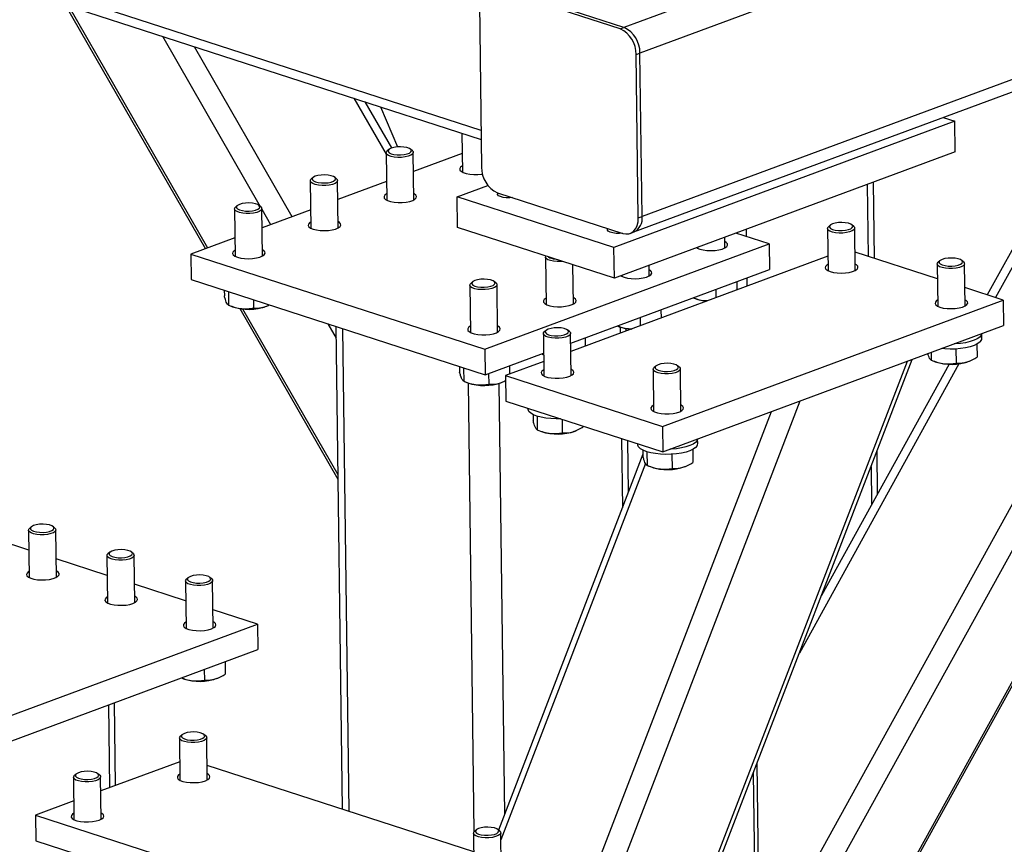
# Model space of a CAD drawing. Header units: millimetres. Extents: x 5 to 589, y 5 to 415.
# Tile 49 of 70: x 479 to 497, y 262 to 277. Entities that reach past the tile are written whole.
import ezdxf

# ---------------------------------------------------------------- set-up
doc = ezdxf.new("R2010")
doc.units = ezdxf.units.MM
doc.layers.add('TRAIT-FORT', color=4, linetype='Continuous', lineweight=25)

msp = doc.modelspace()

# ---------------------------------------------------------------- linework, layer by layer
at = {"layer": 'TRAIT-FORT', "color": 4, "linetype": 'Continuous', "lineweight": 25}
for p, q in [((569.264, 305.905), (490.329, 276.65)), ((569.835, 305.54), (490.622, 276.181)), ((569.874, 302.539), (490.661, 273.181)), ((490.512, 272.899), (569.578, 302.203)), ((447.483, 287.793), (487.706, 274.768)), ((447.716, 287.547), (487.708, 274.596)), ((490.259, 276.624), (487.959, 277.369)), ((490.329, 276.65), (488.028, 277.395)), ((480.078, 277.068), (482.65, 272.591)), ((480.137, 277.048), (482.69, 272.606)), ((487.676, 277.087), (487.715, 274.086)), ((502.349, 276.786), (492.814, 259.499)), ((490.259, 276.624), (490.329, 276.65)), ((502.744, 276.658), (493.03, 259.046)), ((481.862, 276.49), (483.657, 273.367)), ((482.444, 276.301), (484.238, 273.18)), ((490.552, 276.156), (490.622, 276.181)), ((490.591, 273.155), (490.552, 276.156)), ((490.661, 273.181), (490.622, 276.181)), ((503.87, 276.293), (494.697, 259.664)), ((494.798, 259.768), (503.906, 276.281)), ((499.459, 276.215), (496.993, 271.744)), ((499.682, 276.297), (497.143, 271.695)), ((485.375, 275.352), (485.965, 274.325)), ((486.07, 274.439), (485.584, 275.284)), ((485.862, 275.194), (486.176, 274.459)), ((496.398, 274.93), (490.145, 272.612)), ((496.182, 275), (496.398, 274.93)), ((496.406, 274.367), (496.398, 274.93)), ((487.357, 274.71), (487.366, 273.996)), ((485.965, 274.35), (485.977, 273.481)), ((486.015, 274.411), (485.982, 274.382)), ((486.447, 274.388), (486.414, 274.416)), ((486.476, 273.488), (486.465, 274.356)), ((487.362, 274.337), (486.47, 274.007)), ((496.406, 274.367), (490.152, 272.05)), ((484.575, 273.835), (484.587, 272.966)), ((484.625, 273.896), (484.593, 273.867)), ((485.057, 273.873), (485.024, 273.901)), ((485.087, 272.973), (485.075, 273.841)), ((485.972, 273.822), (485.08, 273.492)), ((494.923, 272.414), (494.905, 273.811)), ((487.268, 273.544), (487.831, 273.752)), ((488.008, 273.618), (490.309, 272.873)), ((494.792, 273.769), (494.809, 272.451)), ((487.276, 272.981), (487.268, 273.544)), ((490.145, 272.612), (487.268, 273.544)), ((483.186, 273.32), (483.197, 272.451)), ((483.235, 273.381), (483.203, 273.352)), ((483.668, 273.358), (483.635, 273.386)), ((483.697, 272.457), (483.686, 273.326)), ((483.686, 273.317), (483.848, 273.035)), ((484.582, 273.307), (483.69, 272.977)), ((490.591, 273.155), (490.661, 273.181)), ((490.152, 272.05), (487.276, 272.981)), ((490.443, 272.873), (490.512, 272.899)), ((492.569, 272.945), (492.57, 272.814)), ((494.061, 272.962), (494.071, 272.187)), ((494.11, 273.023), (494.078, 272.994)), ((494.543, 273), (494.51, 273.028)), ((494.571, 272.193), (494.561, 272.968)), ((483.193, 272.792), (482.386, 272.493)), ((492.18, 272.606), (492.178, 272.8)), ((492.99, 272.678), (492.381, 272.876)), ((487.779, 270.747), (492.99, 272.678)), ((490.152, 272.05), (490.145, 272.612)), ((491.68, 272.616), (491.681, 272.599)), ((492.99, 272.678), (492.996, 272.209)), ((496.078, 272.04), (494.567, 272.53)), ((482.386, 272.493), (482.392, 272.024)), ((482.386, 272.493), (487.779, 270.747)), ((488.89, 272.438), (488.901, 271.569)), ((494.068, 272.454), (489.354, 270.706)), ((496.124, 272.371), (496.092, 272.342)), ((496.556, 272.348), (496.523, 272.376)), ((489.352, 270.859), (492.996, 272.209)), ((489.401, 271.575), (489.392, 272.296)), ((490.791, 272.09), (490.788, 272.285)), ((496.074, 272.31), (496.085, 271.535)), ((496.584, 271.541), (496.574, 272.316)), ((482.392, 272.024), (487.785, 270.278)), ((487.982, 271.961), (487.949, 271.989)), ((490.291, 272.101), (490.291, 272.084)), ((492.396, 271.987), (492.398, 271.835)), ((492.58, 272.055), (492.582, 271.903)), ((482.998, 271.828), (483, 271.724)), ((483.072, 271.804), (483.075, 271.557)), ((487.5, 271.923), (487.511, 271.054)), ((487.549, 271.984), (487.517, 271.955)), ((488.011, 271.06), (488, 271.929)), ((492.014, 271.845), (492.016, 271.693)), ((497.286, 271.649), (496.58, 271.878)), ((483.531, 271.655), (483.533, 271.501)), ((491.033, 269.331), (497.286, 271.649)), ((491.595, 271.69), (491.633, 271.675)), ((497.286, 271.649), (497.292, 271.18)), ((483.082, 271.554), (483.149, 271.527)), ((483.282, 271.493), (485.081, 268.363)), ((483.333, 271.486), (485.079, 268.448)), ((483.769, 271.535), (483.792, 271.545)), ((491.006, 271.472), (491.008, 271.319)), ((490.624, 271.33), (490.626, 271.178)), ((484.894, 271.214), (485.047, 270.949)), ((485.044, 271.166), (485.16, 262.306)), ((485.165, 271.126), (485.281, 262.267)), ((488.899, 271.091), (488.867, 271.063)), ((489.331, 271.069), (489.299, 271.097)), ((490.205, 271.175), (490.243, 271.16)), ((490.256, 271.155), (490.257, 271.041)), ((490.371, 271.083), (490.37, 271.127)), ((491.039, 268.862), (497.292, 271.18)), ((488.85, 271.03), (488.86, 270.255)), ((489.36, 270.262), (489.35, 271.037)), ((489.616, 270.957), (489.618, 270.804)), ((496.892, 270.946), (496.891, 271.031)), ((487.779, 270.747), (487.785, 270.278)), ((496.418, 270.751), (496.422, 270.491)), ((496.801, 270.839), (496.804, 270.602)), ((487.785, 270.278), (488.854, 270.674)), ((488.816, 270.66), (488.853, 270.645)), ((488.818, 270.661), (488.855, 270.648)), ((488.967, 253.249), (495.613, 270.558)), ((495.962, 270.687), (495.964, 270.547)), ((495.971, 270.544), (496.038, 270.517)), ((487.313, 270.431), (487.314, 270.327)), ((487.386, 270.407), (487.39, 270.16)), ((488.856, 270.522), (488.156, 270.263)), ((488.226, 270.442), (488.228, 270.289)), ((495.521, 270.524), (488.925, 253.346)), ((490.863, 270.378), (490.873, 269.603)), ((490.912, 270.439), (490.88, 270.411)), ((491.345, 270.417), (491.312, 270.445)), ((491.373, 269.61), (491.363, 270.385)), ((496.472, 270.479), (493.546, 265.173)), ((496.291, 270.471), (493.951, 266.228)), ((496.658, 270.525), (496.681, 270.535)), ((487.845, 270.3), (487.847, 270.103)), ((488.156, 270.263), (488.163, 269.794)), ((488.156, 270.263), (491.033, 269.331)), ((487.396, 270.157), (487.464, 270.13)), ((487.469, 270.128), (487.577, 261.89)), ((488.035, 270.12), (488.139, 262.211)), ((488.083, 270.138), (488.106, 270.148)), ((493.555, 269.795), (488.038, 255.428)), ((488.163, 269.794), (491.039, 268.862)), ((488.568, 269.663), (488.568, 269.652)), ((493.026, 269.599), (487.8, 255.988)), ((488.662, 269.547), (488.664, 269.435)), ((488.736, 269.518), (488.739, 269.267)), ((489.194, 269.46), (489.197, 269.211)), ((489.579, 269.335), (489.579, 269.322)), ((491.033, 269.331), (491.039, 268.862)), ((488.746, 269.264), (488.813, 269.238)), ((489.433, 269.246), (489.456, 269.256)), ((490.283, 269.107), (490.299, 267.838)), ((491.681, 269.015), (491.68, 269.1)), ((490.409, 268.124), (490.397, 269.07)), ((490.581, 269.011), (490.581, 269)), ((490.676, 268.82), (488.028, 261.924)), ((490.675, 268.895), (490.677, 268.783)), ((490.749, 268.866), (490.753, 268.615)), ((491.207, 268.82), (491.21, 268.559)), ((491.589, 268.907), (491.592, 268.67)), ((494.98, 268.094), (494.97, 268.882)), ((490.722, 268.652), (488.07, 261.744)), ((490.759, 268.613), (490.826, 268.586)), ((491.446, 268.594), (491.469, 268.604)), ((494.86, 268.595), (494.869, 267.893)), ((479.458, 267.486), (479.425, 267.458)), ((479.89, 267.464), (479.857, 267.492)), ((479.413, 267.062), (478.477, 267.365)), ((479.408, 267.425), (479.419, 266.557)), ((479.919, 266.563), (479.908, 267.432)), ((480.846, 266.96), (480.858, 266.091)), ((480.896, 267.021), (480.863, 266.992)), ((481.328, 266.998), (481.295, 267.026)), ((481.357, 266.098), (481.346, 266.966)), ((480.851, 266.597), (479.915, 266.9)), ((482.289, 266.131), (481.353, 266.434)), ((482.284, 266.494), (482.296, 265.625)), ((482.334, 266.555), (482.302, 266.526)), ((482.766, 266.532), (482.733, 266.56)), ((482.796, 265.632), (482.784, 266.501)), ((483.605, 265.705), (482.791, 265.968)), ((478.394, 263.773), (483.605, 265.705)), ((483.605, 265.705), (483.611, 265.236)), ((478.4, 263.304), (483.611, 265.236)), ((483.011, 265.013), (483.014, 264.786)), ((482.629, 264.872), (482.632, 264.675)), ((482.21, 264.716), (482.248, 264.701)), ((482.868, 264.709), (482.891, 264.719)), ((480.871, 264.22), (480.89, 262.701)), ((481.004, 262.743), (480.984, 264.262)), ((482.657, 263.651), (482.624, 263.679)), ((482.175, 263.613), (482.185, 262.838)), ((482.225, 263.674), (482.193, 263.645)), ((482.685, 262.845), (482.675, 263.62)), ((482.181, 263.179), (480.733, 262.643)), ((492.767, 263.145), (492.814, 259.499)), ((480.712, 262.93), (480.679, 262.958)), ((487.573, 261.525), (482.682, 263.108)), ((492.699, 262.969), (492.81, 254.517)), ((480.23, 262.892), (480.24, 262.117)), ((480.279, 262.953), (480.247, 262.924)), ((480.74, 262.124), (480.73, 262.898)), ((480.235, 262.458), (479.533, 262.198)), ((479.533, 262.198), (479.539, 261.729)), ((479.533, 262.198), (486.004, 260.102)), ((487.618, 261.928), (487.586, 261.899)), ((488.05, 261.905), (488.017, 261.933)), ((488.078, 261.098), (488.068, 261.873)), ((479.539, 261.729), (486.01, 259.633)), ((487.568, 261.867), (487.578, 261.092))]:
    msp.add_line(p, q, dxfattribs=at)
at = {"layer": 'TRAIT-FORT', "color": 4, "linetype": 'Continuous', "lineweight": 25, "flags": 128}
for points in [[(486.372, 274.287), (486.314, 274.274), (486.248, 274.267), (486.18, 274.267), (486.115, 274.272), (486.057, 274.284), (486.01, 274.301), (485.979, 274.322), (485.966, 274.345), (485.971, 274.368), (485.982, 274.382)], [(486.35, 274.329), (486.393, 274.346), (486.42, 274.367), (486.43, 274.389), (486.42, 274.411), (486.392, 274.43), (486.348, 274.446), (486.292, 274.456), (486.23, 274.46), (486.166, 274.458), (486.106, 274.449), (486.056, 274.434), (486.021, 274.416), (486.002, 274.394), (486.002, 274.372), (486.022, 274.351), (486.058, 274.333), (486.108, 274.32), (486.168, 274.312), (486.232, 274.312), (486.294, 274.317), (486.35, 274.329)], [(486.447, 274.388), (486.46, 274.373), (486.464, 274.35), (486.45, 274.326), (486.419, 274.305), (486.372, 274.287)], [(487.365, 274.111), (487.365, 274.111), (487.332, 274.087), (487.316, 274.061), (487.32, 274.035), (487.342, 274.011), (487.382, 273.989), (487.436, 273.971), (487.501, 273.959), (487.574, 273.953), (487.649, 273.954), (487.722, 273.961), (487.732, 273.962)], [(484.982, 273.772), (484.924, 273.759), (484.858, 273.752), (484.79, 273.752), (484.725, 273.757), (484.667, 273.769), (484.621, 273.786), (484.59, 273.807), (484.576, 273.83), (484.581, 273.853), (484.593, 273.867)], [(484.96, 273.814), (485.003, 273.831), (485.031, 273.852), (485.04, 273.874), (485.03, 273.896), (485.002, 273.915), (484.958, 273.931), (484.902, 273.941), (484.84, 273.945), (484.776, 273.943), (484.716, 273.934), (484.667, 273.919), (484.631, 273.901), (484.612, 273.879), (484.613, 273.857), (484.632, 273.836), (484.668, 273.818), (484.719, 273.805), (484.778, 273.797), (484.842, 273.797), (484.905, 273.802), (484.96, 273.814)], [(485.057, 273.873), (485.07, 273.858), (485.075, 273.835), (485.061, 273.811), (485.029, 273.79), (484.982, 273.772)], [(488.286, 273.528), (488.233, 273.524), (488.169, 273.525), (488.111, 273.533), (488.062, 273.546), (488.028, 273.564), (488.01, 273.585), (488.012, 273.607), (488.017, 273.615)], [(483.57, 273.299), (483.614, 273.316), (483.641, 273.336), (483.65, 273.359), (483.64, 273.38), (483.612, 273.4), (483.568, 273.416), (483.513, 273.426), (483.45, 273.43), (483.386, 273.428), (483.327, 273.419), (483.277, 273.404), (483.241, 273.385), (483.223, 273.364), (483.223, 273.342), (483.242, 273.321), (483.279, 273.303), (483.329, 273.29), (483.389, 273.282), (483.453, 273.282), (483.515, 273.287), (483.57, 273.299)], [(485.975, 273.596), (485.975, 273.596), (485.942, 273.572), (485.927, 273.546), (485.93, 273.52), (485.953, 273.496), (485.992, 273.474), (486.046, 273.456), (486.111, 273.444), (486.184, 273.438), (486.259, 273.439), (486.332, 273.446), (486.399, 273.459), (486.454, 273.477), (486.495, 273.499), (486.52, 273.524), (486.525, 273.55), (486.512, 273.576), (486.481, 273.599), (486.475, 273.603)], [(483.593, 273.257), (483.534, 273.244), (483.469, 273.237), (483.401, 273.237), (483.335, 273.242), (483.277, 273.254), (483.231, 273.271), (483.2, 273.291), (483.186, 273.314), (483.191, 273.338), (483.203, 273.352)], [(483.668, 273.358), (483.681, 273.343), (483.685, 273.319), (483.671, 273.296), (483.639, 273.275), (483.593, 273.257)], [(484.585, 273.081), (484.566, 273.069), (484.542, 273.044), (484.536, 273.018), (484.549, 272.993), (484.58, 272.969), (484.628, 272.95)], [(484.628, 272.95), (484.688, 272.935), (484.757, 272.925), (484.832, 272.923), (484.906, 272.926), (484.977, 272.936), (485.038, 272.952), (485.087, 272.973), (485.12, 272.996), (485.135, 273.022), (485.131, 273.048), (485.109, 273.073), (485.085, 273.088)], [(490.309, 272.873), (490.365, 272.862), (490.418, 272.866), (490.468, 272.884), (490.511, 272.917), (490.546, 272.962), (490.571, 273.018), (490.587, 273.083), (490.591, 273.155)], [(494.446, 272.941), (494.489, 272.958), (494.516, 272.979), (494.526, 273.001), (494.516, 273.023), (494.488, 273.042), (494.444, 273.058), (494.388, 273.068), (494.325, 273.072), (494.262, 273.07), (494.202, 273.061), (494.152, 273.046), (494.116, 273.028), (494.098, 273.006), (494.098, 272.984), (494.117, 272.963), (494.154, 272.945), (494.204, 272.932), (494.264, 272.924), (494.328, 272.924), (494.39, 272.929), (494.446, 272.941)], [(490.3, 272.876), (490.246, 272.872), (490.183, 272.873), (490.124, 272.881), (490.076, 272.894), (490.041, 272.912), (490.024, 272.933), (490.025, 272.955), (490.03, 272.963)], [(494.468, 272.899), (494.41, 272.886), (494.344, 272.879), (494.276, 272.879), (494.21, 272.884), (494.152, 272.896), (494.106, 272.913), (494.075, 272.934), (494.062, 272.957), (494.066, 272.98), (494.078, 272.994)], [(494.543, 273), (494.556, 272.985), (494.56, 272.962), (494.546, 272.938), (494.515, 272.917), (494.468, 272.899)], [(491.721, 272.583), (491.781, 272.568), (491.851, 272.558), (491.925, 272.556), (492, 272.559), (492.07, 272.57), (492.132, 272.585), (492.181, 272.606), (492.214, 272.63), (492.229, 272.655), (492.225, 272.681), (492.203, 272.706), (492.179, 272.721)], [(483.196, 272.566), (483.177, 272.554), (483.153, 272.529), (483.147, 272.503), (483.16, 272.478), (483.191, 272.454), (483.238, 272.434)], [(483.238, 272.434), (483.298, 272.42), (483.368, 272.41), (483.442, 272.408), (483.517, 272.411), (483.587, 272.421), (483.649, 272.437), (483.697, 272.458), (483.73, 272.481), (483.745, 272.507), (483.742, 272.533), (483.72, 272.558), (483.696, 272.573)], [(491.662, 272.609), (491.674, 272.602), (491.721, 272.583)], [(489.201, 272.358), (489.173, 272.355), (489.105, 272.355), (489.039, 272.36), (488.981, 272.372), (488.935, 272.389), (488.904, 272.409), (488.89, 272.432), (488.895, 272.456), (488.895, 272.457)], [(496.459, 272.289), (496.502, 272.306), (496.53, 272.327), (496.539, 272.349), (496.529, 272.371), (496.501, 272.39), (496.457, 272.406), (496.401, 272.416), (496.339, 272.42), (496.275, 272.418), (496.215, 272.409), (496.166, 272.394), (496.13, 272.376), (496.111, 272.354), (496.112, 272.332), (496.131, 272.311), (496.167, 272.293), (496.217, 272.28), (496.277, 272.272), (496.341, 272.272), (496.404, 272.277), (496.459, 272.289)], [(496.556, 272.348), (496.569, 272.333), (496.574, 272.31), (496.56, 272.286), (496.528, 272.265), (496.481, 272.247)], [(490.332, 272.067), (490.392, 272.053), (490.461, 272.043), (490.536, 272.041), (490.61, 272.044), (490.681, 272.054), (490.742, 272.07), (490.791, 272.091), (490.824, 272.114), (490.839, 272.14), (490.835, 272.166), (490.813, 272.191), (490.789, 272.206)], [(494.07, 272.302), (494.051, 272.29), (494.027, 272.265), (494.021, 272.239), (494.034, 272.214), (494.065, 272.19), (494.112, 272.17)], [(494.112, 272.17), (494.172, 272.155), (494.242, 272.146), (494.316, 272.143), (494.391, 272.147), (494.461, 272.157), (494.523, 272.173), (494.571, 272.193), (494.604, 272.217), (494.619, 272.243), (494.616, 272.269), (494.594, 272.294), (494.57, 272.308)], [(496.481, 272.247), (496.423, 272.234), (496.357, 272.227), (496.289, 272.227), (496.224, 272.232), (496.166, 272.244), (496.119, 272.261), (496.088, 272.282), (496.075, 272.305), (496.08, 272.328), (496.092, 272.342)], [(487.885, 271.902), (487.928, 271.919), (487.955, 271.939), (487.965, 271.962), (487.955, 271.983), (487.927, 272.003), (487.883, 272.019), (487.827, 272.029), (487.764, 272.033), (487.701, 272.031), (487.641, 272.022), (487.591, 272.007), (487.555, 271.988), (487.537, 271.967), (487.537, 271.945), (487.556, 271.924), (487.593, 271.906), (487.643, 271.893), (487.703, 271.885), (487.767, 271.884), (487.829, 271.89), (487.885, 271.902)], [(490.273, 272.094), (490.284, 272.087), (490.332, 272.067)], [(487.907, 271.86), (487.849, 271.847), (487.783, 271.84), (487.715, 271.84), (487.649, 271.845), (487.591, 271.857), (487.545, 271.874), (487.514, 271.894), (487.501, 271.917), (487.505, 271.941), (487.517, 271.955)], [(487.982, 271.961), (487.995, 271.946), (487.999, 271.922), (487.985, 271.899), (487.954, 271.878), (487.907, 271.86)], [(488.9, 271.684), (488.899, 271.684), (488.866, 271.66), (488.851, 271.634), (488.855, 271.608), (488.877, 271.584), (488.916, 271.562), (488.971, 271.544), (489.036, 271.532), (489.108, 271.526), (489.184, 271.527), (489.257, 271.534), (489.323, 271.547), (489.379, 271.565), (489.42, 271.587), (489.444, 271.612), (489.45, 271.638), (489.437, 271.664), (489.406, 271.687), (489.4, 271.69)], [(496.083, 271.65), (496.064, 271.638), (496.04, 271.613), (496.034, 271.587), (496.047, 271.562), (496.078, 271.538), (496.125, 271.518)], [(496.125, 271.518), (496.185, 271.503), (496.255, 271.494), (496.329, 271.491), (496.404, 271.495), (496.474, 271.505), (496.536, 271.521), (496.585, 271.541), (496.618, 271.565), (496.633, 271.591), (496.629, 271.617), (496.607, 271.642), (496.583, 271.656)], [(487.51, 271.169), (487.51, 271.169), (487.477, 271.145), (487.462, 271.119), (487.465, 271.093), (487.487, 271.069), (487.527, 271.047), (487.581, 271.029), (487.646, 271.017), (487.719, 271.011), (487.794, 271.012), (487.867, 271.019), (487.933, 271.032), (487.989, 271.05), (488.03, 271.072), (488.054, 271.097), (488.06, 271.123), (488.047, 271.149), (488.016, 271.172), (488.01, 271.175)], [(489.234, 271.01), (489.277, 271.027), (489.305, 271.047), (489.314, 271.069), (489.304, 271.091), (489.276, 271.111), (489.232, 271.126), (489.177, 271.137), (489.114, 271.141), (489.05, 271.138), (488.991, 271.129), (488.941, 271.115), (488.905, 271.096), (488.886, 271.075), (488.887, 271.052), (488.906, 271.031), (488.942, 271.013), (488.993, 271), (489.052, 270.993), (489.116, 270.992), (489.179, 270.998), (489.234, 271.01)], [(489.257, 270.968), (489.198, 270.955), (489.133, 270.948), (489.065, 270.947), (488.999, 270.953), (488.941, 270.965), (488.895, 270.981), (488.864, 271.002), (488.85, 271.025), (488.855, 271.049), (488.867, 271.063)], [(489.331, 271.069), (489.345, 271.054), (489.349, 271.03), (489.335, 271.007), (489.303, 270.986), (489.257, 270.968)], [(496.853, 270.969), (496.809, 270.938), (496.749, 270.91), (496.677, 270.886), (496.594, 270.866), (496.503, 270.852), (496.406, 270.844), (496.383, 270.843)], [(496.891, 271.031), (496.881, 271.002), (496.853, 270.969)], [(496.854, 270.875), (496.81, 270.844), (496.751, 270.816), (496.678, 270.792), (496.595, 270.773), (496.504, 270.759), (496.407, 270.75), (496.309, 270.748), (496.211, 270.752), (496.153, 270.758)], [(488.858, 270.37), (488.858, 270.37), (488.825, 270.346), (488.81, 270.321), (488.814, 270.295), (488.836, 270.27), (488.875, 270.248), (488.929, 270.231), (488.995, 270.219), (489.067, 270.213), (489.142, 270.213), (489.215, 270.22), (489.282, 270.233), (489.337, 270.251), (489.379, 270.274), (489.403, 270.298), (489.409, 270.325), (489.396, 270.35), (489.365, 270.374), (489.358, 270.377)], [(491.27, 270.316), (491.212, 270.303), (491.146, 270.296), (491.078, 270.295), (491.012, 270.301), (490.954, 270.313), (490.908, 270.329), (490.877, 270.35), (490.863, 270.373), (490.868, 270.397), (490.88, 270.411)], [(491.247, 270.358), (491.291, 270.375), (491.318, 270.395), (491.327, 270.417), (491.318, 270.439), (491.289, 270.459), (491.246, 270.474), (491.19, 270.485), (491.127, 270.489), (491.064, 270.486), (491.004, 270.477), (490.954, 270.463), (490.918, 270.444), (490.9, 270.423), (490.9, 270.4), (490.919, 270.379), (490.956, 270.361), (491.006, 270.348), (491.066, 270.341), (491.13, 270.34), (491.192, 270.346), (491.247, 270.358)], [(491.345, 270.417), (491.358, 270.402), (491.362, 270.378), (491.348, 270.355), (491.317, 270.334), (491.27, 270.316)], [(489.163, 269.47), (489.084, 269.469), (488.987, 269.473), (488.893, 269.483), (488.807, 269.498), (488.731, 269.519), (488.668, 269.545), (488.618, 269.574), (488.585, 269.606), (488.569, 269.639), (488.568, 269.652)], [(490.872, 269.718), (490.871, 269.718), (490.838, 269.694), (490.823, 269.669), (490.827, 269.643), (490.849, 269.618), (490.888, 269.596), (490.943, 269.579), (491.008, 269.567), (491.08, 269.561), (491.156, 269.561), (491.229, 269.568), (491.295, 269.581), (491.351, 269.599), (491.392, 269.622), (491.416, 269.647), (491.422, 269.673), (491.409, 269.698), (491.378, 269.722), (491.372, 269.725)], [(491.679, 269.1), (491.669, 269.071), (491.641, 269.037)], [(491.643, 268.944), (491.598, 268.913), (491.539, 268.884), (491.467, 268.86), (491.384, 268.841), (491.292, 268.827), (491.196, 268.819), (491.097, 268.817), (491, 268.821), (490.907, 268.831), (490.821, 268.847), (490.745, 268.867), (490.681, 268.893), (490.632, 268.922), (490.598, 268.954), (490.582, 268.987), (490.581, 269)], [(491.641, 269.037), (491.597, 269.006), (491.538, 268.978), (491.466, 268.954), (491.382, 268.935), (491.291, 268.921), (491.195, 268.913), (491.172, 268.912)], [(479.793, 267.405), (479.836, 267.422), (479.863, 267.442), (479.873, 267.464), (479.863, 267.486), (479.835, 267.506), (479.791, 267.522), (479.735, 267.532), (479.673, 267.536), (479.609, 267.534), (479.549, 267.525), (479.499, 267.51), (479.463, 267.491), (479.445, 267.47), (479.445, 267.448), (479.464, 267.427), (479.501, 267.409), (479.551, 267.395), (479.611, 267.388), (479.675, 267.387), (479.737, 267.393), (479.793, 267.405)], [(479.815, 267.363), (479.757, 267.35), (479.691, 267.343), (479.623, 267.342), (479.557, 267.348), (479.499, 267.36), (479.453, 267.377), (479.422, 267.397), (479.409, 267.42), (479.414, 267.444), (479.425, 267.458)], [(479.89, 267.464), (479.903, 267.449), (479.907, 267.425), (479.893, 267.402), (479.862, 267.381), (479.815, 267.363)], [(481.253, 266.897), (481.195, 266.884), (481.129, 266.877), (481.061, 266.877), (480.996, 266.882), (480.938, 266.894), (480.891, 266.911), (480.86, 266.932), (480.847, 266.955), (480.852, 266.978), (480.863, 266.992)], [(481.231, 266.939), (481.274, 266.956), (481.301, 266.977), (481.311, 266.999), (481.301, 267.021), (481.273, 267.04), (481.229, 267.056), (481.173, 267.066), (481.111, 267.07), (481.047, 267.068), (480.987, 267.059), (480.937, 267.044), (480.902, 267.026), (480.883, 267.004), (480.883, 266.982), (480.903, 266.961), (480.939, 266.943), (480.989, 266.93), (481.049, 266.922), (481.113, 266.922), (481.175, 266.927), (481.231, 266.939)], [(481.328, 266.998), (481.341, 266.983), (481.345, 266.96), (481.331, 266.936), (481.3, 266.915), (481.253, 266.897)], [(479.418, 266.672), (479.408, 266.666), (479.379, 266.641), (479.369, 266.616), (479.377, 266.59), (479.404, 266.566), (479.447, 266.545), (479.504, 266.528), (479.572, 266.518), (479.646, 266.513), (479.721, 266.516), (479.792, 266.524), (479.857, 266.538), (479.909, 266.558), (479.946, 266.581), (479.966, 266.606), (479.967, 266.632), (479.949, 266.658), (479.918, 266.678)], [(482.669, 266.474), (482.712, 266.49), (482.74, 266.511), (482.749, 266.533), (482.739, 266.555), (482.711, 266.575), (482.667, 266.59), (482.611, 266.601), (482.549, 266.605), (482.485, 266.602), (482.425, 266.593), (482.375, 266.579), (482.34, 266.56), (482.321, 266.538), (482.321, 266.516), (482.341, 266.495), (482.377, 266.477), (482.427, 266.464), (482.487, 266.457), (482.551, 266.456), (482.613, 266.462), (482.669, 266.474)], [(482.691, 266.432), (482.633, 266.419), (482.567, 266.412), (482.499, 266.411), (482.434, 266.417), (482.376, 266.428), (482.329, 266.445), (482.298, 266.466), (482.285, 266.489), (482.29, 266.512), (482.302, 266.526)], [(482.766, 266.532), (482.779, 266.517), (482.784, 266.494), (482.769, 266.471), (482.738, 266.449), (482.691, 266.432)], [(480.856, 266.206), (480.829, 266.188), (480.81, 266.163), (480.809, 266.137), (480.826, 266.112), (480.862, 266.089), (480.912, 266.07), (480.975, 266.057), (481.046, 266.049), (481.121, 266.048), (481.195, 266.053), (481.264, 266.065), (481.322, 266.082)], [(481.322, 266.082), (481.368, 266.103), (481.396, 266.128), (481.407, 266.154), (481.398, 266.18), (481.372, 266.204), (481.356, 266.213)], [(482.294, 265.74), (482.268, 265.723), (482.248, 265.697), (482.247, 265.671), (482.264, 265.646), (482.3, 265.623), (482.35, 265.605), (482.413, 265.591), (482.484, 265.583), (482.559, 265.582), (482.633, 265.588), (482.702, 265.599), (482.761, 265.616)], [(482.761, 265.616), (482.806, 265.638), (482.834, 265.662), (482.845, 265.688), (482.836, 265.714), (482.81, 265.738), (482.794, 265.747)], [(482.56, 263.593), (482.603, 263.609), (482.631, 263.63), (482.64, 263.652), (482.63, 263.674), (482.602, 263.693), (482.558, 263.709), (482.502, 263.72), (482.44, 263.724), (482.376, 263.721), (482.316, 263.712), (482.266, 263.698), (482.231, 263.679), (482.212, 263.657), (482.212, 263.635), (482.232, 263.614), (482.268, 263.596), (482.318, 263.583), (482.378, 263.576), (482.442, 263.575), (482.505, 263.581), (482.56, 263.593)], [(482.582, 263.551), (482.524, 263.538), (482.458, 263.531), (482.39, 263.53), (482.325, 263.536), (482.267, 263.547), (482.22, 263.564), (482.189, 263.585), (482.176, 263.608), (482.181, 263.631), (482.193, 263.645)], [(482.657, 263.651), (482.67, 263.636), (482.675, 263.613), (482.661, 263.59), (482.629, 263.568), (482.582, 263.551)], [(480.614, 262.871), (480.658, 262.888), (480.685, 262.909), (480.694, 262.931), (480.684, 262.953), (480.656, 262.972), (480.612, 262.988), (480.557, 262.998), (480.494, 263.003), (480.43, 263), (480.371, 262.991), (480.321, 262.977), (480.285, 262.958), (480.267, 262.936), (480.267, 262.914), (480.286, 262.893), (480.323, 262.875), (480.373, 262.862), (480.433, 262.855), (480.497, 262.854), (480.559, 262.86), (480.614, 262.871)], [(482.65, 262.829), (482.695, 262.85), (482.724, 262.875), (482.735, 262.901), (482.726, 262.927), (482.7, 262.951), (482.684, 262.96)], [(480.637, 262.829), (480.578, 262.817), (480.513, 262.81), (480.445, 262.809), (480.379, 262.815), (480.321, 262.826), (480.275, 262.843), (480.244, 262.864), (480.23, 262.887), (480.235, 262.91), (480.247, 262.924)], [(480.712, 262.93), (480.725, 262.915), (480.729, 262.892), (480.715, 262.868), (480.683, 262.847), (480.637, 262.829)], [(482.184, 262.953), (482.157, 262.935), (482.138, 262.91), (482.137, 262.884), (482.154, 262.859), (482.19, 262.836), (482.24, 262.817), (482.303, 262.804), (482.374, 262.796), (482.449, 262.795), (482.523, 262.8), (482.592, 262.812), (482.65, 262.829)], [(480.238, 262.232), (480.212, 262.214), (480.192, 262.189), (480.191, 262.163), (480.209, 262.138), (480.244, 262.115), (480.295, 262.096), (480.358, 262.083), (480.429, 262.075), (480.504, 262.074), (480.578, 262.079), (480.646, 262.091), (480.705, 262.108)], [(480.705, 262.108), (480.75, 262.129), (480.779, 262.154), (480.789, 262.18), (480.781, 262.206), (480.754, 262.23), (480.738, 262.239)], [(487.975, 261.804), (487.917, 261.791), (487.851, 261.784), (487.783, 261.784), (487.718, 261.789), (487.66, 261.801), (487.613, 261.818), (487.582, 261.838), (487.569, 261.861), (487.574, 261.885), (487.586, 261.899)], [(487.953, 261.846), (487.996, 261.863), (488.024, 261.884), (488.033, 261.906), (488.023, 261.927), (487.995, 261.947), (487.951, 261.963), (487.895, 261.973), (487.833, 261.977), (487.769, 261.975), (487.709, 261.966), (487.659, 261.951), (487.624, 261.932), (487.605, 261.911), (487.605, 261.889), (487.625, 261.868), (487.661, 261.85), (487.711, 261.837), (487.771, 261.829), (487.835, 261.829), (487.897, 261.834), (487.953, 261.846)], [(488.05, 261.905), (488.063, 261.89), (488.067, 261.866), (488.053, 261.843), (488.022, 261.822), (487.975, 261.804)]]:
    msp.add_lwpolyline(points, dxfattribs=at)
at = {"layer": 'TRAIT-FORT', "color": 4, "linetype": 'Continuous', "lineweight": 25}
for centre, radius, start, end in [((490.046, 276.165), 0.506, 358.9045, 65.0836), ((490.116, 276.191), 0.506, 358.9045, 65.0836), ((488.221, 274.077), 0.506, 178.9045, 245.0836), ((490.388, 273.144), 0.276, 296.8925, 7.5191), ((489.074, 272.649), 0.246, 237.7062, 266.4069), ((491.884, 272.361), 0.731, 249.9086, 267.3312), ((483.448, 272.412), 0.934, 251.3662, 290.1346), ((490.494, 271.846), 0.731, 249.9086, 267.3312), ((496.802, 270.949), 0.0908, 305.3311, 358.2065), ((496.336, 271.402), 0.934, 251.3662, 290.1346), ((487.762, 271.015), 0.934, 251.3662, 290.1346), ((489.112, 270.123), 0.934, 251.3662, 290.1346), ((491.59, 269.018), 0.0908, 305.3311, 358.2065), ((491.125, 269.471), 0.934, 251.3662, 290.1346), ((482.546, 265.586), 0.934, 251.3662, 290.1346)]:
    msp.add_arc(centre, radius, start, end, dxfattribs=at)
for points, knots in [([(483.075, 271.557), (483.069, 271.561), (483.056, 271.569), (483.036, 271.605), (483.017, 271.658), (483.006, 271.702), (483, 271.724)], [0, 0, 0, 0, 0.264605, 0.534948, 0.765343, 1, 1, 1, 1]), ([(491.598, 271.691), (491.625, 271.681), (491.693, 271.656), (491.784, 271.638), (491.846, 271.638), (491.867, 271.638)], [0, 0, 0, 0, 0.305699, 0.768385, 1, 1, 1, 1]), ([(483.075, 271.557), (483.115, 271.541), (483.196, 271.511), (483.315, 271.489), (483.429, 271.486), (483.498, 271.496), (483.533, 271.501)], [0, 0, 0, 0, 0.264605, 0.534948, 0.765343, 1, 1, 1, 1]), ([(483.533, 271.501), (483.582, 271.501), (483.663, 271.501), (483.761, 271.529), (483.808, 271.553), (483.822, 271.561)], [0, 0, 0, 0, 0.51138, 0.845747, 1, 1, 1, 1]), ([(490.208, 271.176), (490.235, 271.166), (490.303, 271.141), (490.394, 271.123), (490.456, 271.123), (490.477, 271.123)], [0, 0, 0, 0, 0.305699, 0.768385, 1, 1, 1, 1]), ([(495.964, 270.547), (495.958, 270.551), (495.945, 270.559), (495.925, 270.596), (495.911, 270.634), (495.903, 270.66), (495.902, 270.665)], [0, 0, 0, 0, 0.323325, 0.653661, 0.935184, 1, 1, 1, 1]), ([(495.964, 270.547), (496.004, 270.532), (496.085, 270.501), (496.204, 270.479), (496.317, 270.476), (496.387, 270.486), (496.422, 270.491)], [0, 0, 0, 0, 0.264605, 0.534948, 0.765343, 1, 1, 1, 1]), ([(496.422, 270.491), (496.471, 270.491), (496.551, 270.49), (496.668, 270.527), (496.746, 270.566), (496.791, 270.594), (496.804, 270.602)], [0, 0, 0, 0, 0.385549, 0.637642, 0.896546, 1, 1, 1, 1]), ([(487.39, 270.16), (487.383, 270.164), (487.37, 270.172), (487.351, 270.208), (487.332, 270.261), (487.32, 270.305), (487.314, 270.327)], [0, 0, 0, 0, 0.264605, 0.534948, 0.765343, 1, 1, 1, 1]), ([(487.39, 270.16), (487.43, 270.144), (487.51, 270.114), (487.629, 270.092), (487.743, 270.089), (487.812, 270.099), (487.847, 270.103)], [0, 0, 0, 0, 0.264605, 0.534948, 0.765343, 1, 1, 1, 1]), ([(487.847, 270.103), (487.896, 270.104), (487.977, 270.104), (488.082, 270.135), (488.136, 270.163), (488.158, 270.175)], [0, 0, 0, 0, 0.47649, 0.788045, 1, 1, 1, 1]), ([(488.739, 269.267), (488.733, 269.271), (488.72, 269.28), (488.7, 269.316), (488.681, 269.369), (488.669, 269.412), (488.664, 269.435)], [0, 0, 0, 0, 0.264605, 0.534948, 0.765343, 1, 1, 1, 1]), ([(489.197, 269.211), (489.246, 269.211), (489.327, 269.211), (489.443, 269.247), (489.521, 269.286), (489.566, 269.314), (489.579, 269.322)], [0, 0, 0, 0, 0.385549, 0.637642, 0.896546, 1, 1, 1, 1]), ([(488.739, 269.267), (488.779, 269.252), (488.86, 269.221), (488.979, 269.199), (489.093, 269.196), (489.162, 269.206), (489.197, 269.211)], [0, 0, 0, 0, 0.264605, 0.534948, 0.765343, 1, 1, 1, 1]), ([(490.753, 268.615), (490.746, 268.619), (490.733, 268.628), (490.714, 268.664), (490.695, 268.717), (490.683, 268.76), (490.677, 268.783)], [0, 0, 0, 0, 0.264605, 0.534948, 0.765343, 1, 1, 1, 1]), ([(490.753, 268.615), (490.793, 268.6), (490.873, 268.569), (490.992, 268.547), (491.106, 268.544), (491.175, 268.554), (491.21, 268.559)], [0, 0, 0, 0, 0.264605, 0.534948, 0.765343, 1, 1, 1, 1]), ([(491.21, 268.559), (491.259, 268.559), (491.34, 268.559), (491.456, 268.595), (491.535, 268.634), (491.58, 268.662), (491.592, 268.67)], [0, 0, 0, 0, 0.385549, 0.637642, 0.896546, 1, 1, 1, 1]), ([(482.632, 264.675), (482.68, 264.675), (482.761, 264.675), (482.878, 264.711), (482.956, 264.75), (483.001, 264.778), (483.014, 264.786)], [0, 0, 0, 0, 0.385549, 0.637642, 0.896546, 1, 1, 1, 1]), ([(482.213, 264.717), (482.24, 264.707), (482.308, 264.682), (482.414, 264.663), (482.527, 264.66), (482.597, 264.67), (482.632, 264.675)], [0, 0, 0, 0, 0.19542, 0.491197, 0.743267, 1, 1, 1, 1])]:
    msp.add_open_spline(points, degree=3, knots=knots, dxfattribs=at)

doc.saveas('drawing.dxf')
